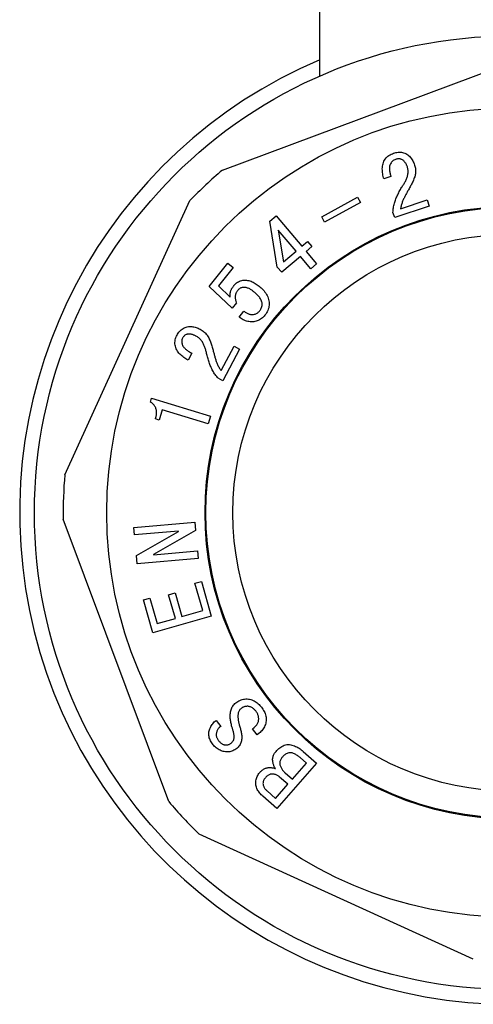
# Model space of a CAD drawing. Header units: millimetres. Extents: x 29 to 3715, y 55 to 392.
# Tile 9 of 17: x 420 to 446, y 179 to 235. Entities that reach past the tile are written whole.
import ezdxf

# ---------------------------------------------------------------- set-up
doc = ezdxf.new("R2010")
doc.units = ezdxf.units.MM
doc.layers.add('DETAIL', color=2, linetype='Continuous')

msp = doc.modelspace()

# ---------------------------------------------------------------- linework, layer by layer
at = {"layer": 'DETAIL'}
for p, q in [((437.147, 232.216), (437.147, 237.827)), ((431.547, 226.806), (447.772, 232.868)), ((441.234, 226.433), (440.828, 226.299)), ((437.253, 224.115), (439.307, 225.263)), ((439.307, 225.263), (439.477, 224.956)), ((422.49, 209.302), (429.676, 225.062)), ((439.477, 224.956), (437.423, 223.809)), ((443.429, 224.735), (441.448, 224.08)), ((441.787, 224.587), (443.312, 225.091)), ((443.312, 225.091), (443.429, 224.735)), ((434.277, 223.873), (434.638, 224.179)), ((434.638, 224.179), (436.114, 222.431)), ((437.423, 223.809), (437.253, 224.115)), ((441.448, 224.08), (441.349, 224.378)), ((434.701, 221.238), (434.277, 223.873)), ((435.78, 222.149), (434.753, 223.363)), ((434.753, 223.363), (435.049, 221.531)), ((436.114, 222.431), (436.444, 222.709)), ((436.695, 222.412), (436.365, 222.134)), ((436.444, 222.709), (436.695, 222.412)), ((436.031, 221.851), (434.953, 220.94)), ((435.049, 221.531), (435.78, 222.149)), ((436.627, 221.144), (436.031, 221.851)), ((436.365, 222.134), (436.962, 221.427)), ((430.783, 220.127), (431.862, 221.465)), ((431.862, 221.465), (432.168, 221.218)), ((434.953, 220.94), (434.701, 221.238)), ((436.962, 221.427), (436.627, 221.144)), ((432.168, 221.218), (431.316, 220.162)), ((432.104, 218.872), (430.783, 220.127)), ((431.316, 220.162), (432, 219.513)), ((432.353, 219.179), (432.104, 218.872)), ((432.508, 218.357), (432.786, 218.7)), ((429.789, 216.291), (429.572, 215.882)), ((431.469, 215.285), (432.215, 216.694)), ((432.533, 216.526), (431.57, 214.708)), ((432.215, 216.694), (432.533, 216.526)), ((431.57, 214.708), (431.305, 214.848)), ((427.406, 213.479), (427.471, 213.694)), ((427.471, 213.694), (430.857, 212.664)), ((428.092, 213.035), (427.913, 212.444)), ((430.727, 212.234), (428.092, 213.035)), ((427.913, 212.444), (427.698, 212.509)), ((430.857, 212.664), (430.727, 212.234)), ((428.462, 190.521), (422.4, 206.746)), ((426.463, 206.274), (429.965, 206.58)), ((429.965, 206.58), (430.007, 206.108)), ((426.5, 205.844), (426.463, 206.274)), ((429.017, 206.064), (426.5, 205.844)), ((426.604, 204.657), (429.019, 206.043)), ((430.007, 206.108), (427.582, 204.722)), ((429.019, 206.043), (429.017, 206.064)), ((427.584, 204.701), (430.11, 204.921)), ((430.11, 204.921), (430.148, 204.491)), ((426.645, 204.185), (426.604, 204.657)), ((430.148, 204.491), (426.645, 204.185)), ((427.582, 204.722), (427.584, 204.701)), ((429.97, 203.069), (430.337, 203.174)), ((430.337, 203.174), (430.908, 201.181)), ((430.421, 201.496), (429.97, 203.069)), ((427.011, 202.108), (427.378, 202.213)), ((427.552, 200.22), (427.011, 202.108)), ((427.378, 202.213), (427.799, 200.745)), ((428.456, 202.408), (428.823, 202.514)), ((428.848, 201.045), (428.456, 202.408)), ((428.823, 202.514), (429.215, 201.151)), ((429.215, 201.151), (430.421, 201.496)), ((430.908, 201.181), (427.552, 200.22)), ((427.799, 200.745), (428.848, 201.045)), ((431.179, 195.183), (431.449, 194.836)), ((433.268, 194.705), (433.367, 194.783)), ((433.538, 194.359), (433.268, 194.705)), ((433.653, 194.449), (433.538, 194.359)), ((436.374, 192.726), (436.007, 193.047)), ((436.189, 193.407), (436.962, 192.73)), ((436.962, 192.73), (434.677, 190.12)), ((435.569, 191.807), (436.374, 192.726)), ((435.312, 191.513), (434.836, 191.93)), ((435.155, 192.169), (435.569, 191.807)), ((434.604, 190.704), (435.312, 191.513)), ((434.677, 190.12), (433.871, 190.826)), ((434.111, 191.135), (434.604, 190.704)), ((445.966, 181.464), (430.206, 188.65))]:
    msp.add_line(p, q, dxfattribs=at)
at = {"layer": 'DETAIL', "flags": 128}
for points in [[(440.828, 226.299), (440.808, 226.37), (440.79, 226.442), (440.774, 226.515), (440.76, 226.588), (440.75, 226.662), (440.742, 226.736), (440.738, 226.81), (440.737, 226.884), (440.74, 226.959), (440.747, 227.033), (440.76, 227.106), (440.777, 227.178), (440.8, 227.249), (440.829, 227.318), (440.863, 227.383), (440.904, 227.446), (440.949, 227.505), (441.001, 227.559), (441.057, 227.607), (441.117, 227.651), (441.18, 227.69), (441.247, 227.724), (441.315, 227.753), (441.385, 227.778)], [(441.385, 227.778), (441.447, 227.797), (441.511, 227.813), (441.575, 227.826), (441.64, 227.834), (441.705, 227.838), (441.77, 227.838), (441.835, 227.832), (441.9, 227.821), (441.963, 227.805), (442.024, 227.783), (442.084, 227.756), (442.141, 227.724), (442.196, 227.688), (442.247, 227.648), (442.295, 227.604), (442.341, 227.557), (442.383, 227.507), (442.421, 227.454), (442.457, 227.399), (442.489, 227.342), (442.519, 227.284), (442.545, 227.225), (442.569, 227.164), (442.591, 227.102)], [(441.495, 227.421), (441.45, 227.404), (441.407, 227.382), (441.367, 227.357), (441.329, 227.327), (441.295, 227.294), (441.263, 227.257), (441.236, 227.218), (441.211, 227.177), (441.19, 227.134), (441.172, 227.09), (441.159, 227.044), (441.15, 226.997), (441.145, 226.949), (441.144, 226.901), (441.145, 226.853), (441.148, 226.805), (441.154, 226.758), (441.162, 226.711), (441.171, 226.664), (441.181, 226.617), (441.193, 226.57), (441.206, 226.524), (441.22, 226.478), (441.234, 226.433)], [(442.175, 226.996), (442.161, 227.031), (442.148, 227.067), (442.133, 227.102), (442.117, 227.136), (442.099, 227.17), (442.079, 227.202), (442.058, 227.234), (442.036, 227.264), (442.011, 227.293), (441.985, 227.321), (441.957, 227.347), (441.928, 227.371), (441.897, 227.393), (441.864, 227.412), (441.829, 227.427), (441.793, 227.44), (441.756, 227.448), (441.719, 227.453), (441.681, 227.454), (441.643, 227.452), (441.605, 227.448), (441.568, 227.441), (441.531, 227.432), (441.495, 227.421)], [(441.878, 225.857), (441.905, 225.9), (441.933, 225.943), (441.96, 225.986), (441.987, 226.029), (442.012, 226.073), (442.037, 226.118), (442.061, 226.163), (442.083, 226.208), (442.106, 226.254), (442.127, 226.301), (442.146, 226.348), (442.163, 226.396), (442.179, 226.444), (442.193, 226.493), (442.204, 226.543), (442.212, 226.593), (442.218, 226.644), (442.22, 226.695), (442.22, 226.746), (442.217, 226.797), (442.211, 226.847), (442.201, 226.897), (442.189, 226.947), (442.175, 226.996)], [(442.591, 227.102), (442.608, 227.041), (442.624, 226.98), (442.637, 226.918), (442.645, 226.855), (442.65, 226.792), (442.651, 226.728), (442.648, 226.665), (442.641, 226.602), (442.63, 226.539), (442.615, 226.478), (442.596, 226.417), (442.575, 226.357), (442.552, 226.298), (442.528, 226.24), (442.503, 226.181), (442.477, 226.124), (442.45, 226.066), (442.422, 226.009), (442.394, 225.952), (442.365, 225.896), (442.335, 225.84), (442.304, 225.785), (442.272, 225.73), (442.241, 225.675)], [(441.349, 224.378), (441.353, 224.444), (441.359, 224.51), (441.365, 224.576), (441.374, 224.642), (441.385, 224.707), (441.398, 224.772), (441.413, 224.836), (441.43, 224.901), (441.448, 224.964), (441.468, 225.027), (441.49, 225.09), (441.514, 225.152), (441.539, 225.213), (441.565, 225.274), (441.593, 225.334), (441.622, 225.393), (441.652, 225.453), (441.682, 225.511), (441.713, 225.57), (441.745, 225.628), (441.777, 225.686), (441.81, 225.743), (441.844, 225.8), (441.878, 225.857)], [(442.241, 225.675), (442.216, 225.632), (442.192, 225.589), (442.168, 225.546), (442.144, 225.502), (442.121, 225.459), (442.097, 225.416), (442.074, 225.372), (442.051, 225.328), (442.029, 225.284), (442.006, 225.24), (441.984, 225.196), (441.963, 225.151), (441.943, 225.106), (441.923, 225.061), (441.904, 225.016), (441.886, 224.969), (441.87, 224.923), (441.855, 224.875), (441.841, 224.828), (441.828, 224.78), (441.816, 224.732), (441.806, 224.684), (441.796, 224.636), (441.787, 224.587)], [(432, 219.513), (431.997, 219.543), (431.995, 219.573), (431.993, 219.603), (431.992, 219.633), (431.993, 219.663), (431.995, 219.693), (431.997, 219.723), (432.001, 219.753), (432.006, 219.783), (432.013, 219.812), (432.02, 219.841), (432.029, 219.87), (432.039, 219.899), (432.051, 219.927), (432.064, 219.954), (432.078, 219.98), (432.092, 220.007), (432.108, 220.033), (432.124, 220.058), (432.141, 220.083), (432.158, 220.108), (432.176, 220.132), (432.195, 220.155), (432.213, 220.179)], [(432.213, 220.179), (432.258, 220.23), (432.305, 220.278), (432.357, 220.322), (432.412, 220.361), (432.471, 220.396), (432.532, 220.425), (432.595, 220.448), (432.661, 220.466), (432.727, 220.477), (432.795, 220.484), (432.863, 220.485), (432.93, 220.482), (432.997, 220.473), (433.064, 220.46), (433.129, 220.441), (433.193, 220.419), (433.256, 220.394), (433.317, 220.366), (433.377, 220.334), (433.436, 220.3), (433.493, 220.263), (433.548, 220.225), (433.603, 220.184), (433.656, 220.143)], [(433.656, 220.143), (433.718, 220.091), (433.778, 220.038), (433.835, 219.982), (433.89, 219.924), (433.943, 219.863), (433.993, 219.8), (434.039, 219.734), (434.081, 219.666), (434.119, 219.595), (434.152, 219.522), (434.18, 219.447), (434.202, 219.369), (434.218, 219.291), (434.229, 219.211), (434.233, 219.131), (434.23, 219.05), (434.221, 218.971), (434.206, 218.892), (434.183, 218.815), (434.154, 218.74), (434.119, 218.667), (434.079, 218.598), (434.034, 218.531), (433.986, 218.467)], [(432.428, 219.898), (432.409, 219.873), (432.39, 219.847), (432.372, 219.82), (432.356, 219.793), (432.341, 219.765), (432.328, 219.736), (432.316, 219.707), (432.306, 219.677), (432.297, 219.646), (432.29, 219.615), (432.286, 219.583), (432.283, 219.552), (432.281, 219.52), (432.282, 219.488), (432.285, 219.457), (432.288, 219.425), (432.293, 219.394), (432.299, 219.362), (432.306, 219.331), (432.314, 219.3), (432.323, 219.27), (432.332, 219.24), (432.342, 219.21), (432.353, 219.179)], [(433.375, 219.801), (433.34, 219.829), (433.305, 219.856), (433.269, 219.882), (433.232, 219.908), (433.194, 219.932), (433.156, 219.955), (433.117, 219.977), (433.077, 219.997), (433.036, 220.016), (432.995, 220.032), (432.952, 220.046), (432.909, 220.057), (432.865, 220.066), (432.821, 220.07), (432.776, 220.071), (432.731, 220.069), (432.687, 220.062), (432.644, 220.051), (432.602, 220.035), (432.562, 220.015), (432.524, 219.991), (432.489, 219.963), (432.457, 219.932), (432.428, 219.898)], [(433.699, 218.737), (433.73, 218.779), (433.759, 218.823), (433.783, 218.869), (433.803, 218.918), (433.817, 218.968), (433.826, 219.02), (433.831, 219.072), (433.83, 219.124), (433.824, 219.177), (433.813, 219.228), (433.798, 219.278), (433.779, 219.327), (433.757, 219.374), (433.731, 219.42), (433.702, 219.464), (433.672, 219.506), (433.639, 219.547), (433.605, 219.587), (433.569, 219.625), (433.532, 219.663), (433.495, 219.699), (433.456, 219.734), (433.416, 219.768), (433.375, 219.801)], [(433.986, 218.467), (433.941, 218.415), (433.893, 218.364), (433.842, 218.318), (433.789, 218.275), (433.732, 218.235), (433.672, 218.2), (433.611, 218.169), (433.546, 218.144), (433.48, 218.123), (433.413, 218.108), (433.345, 218.097), (433.276, 218.091), (433.207, 218.09), (433.138, 218.094), (433.069, 218.103), (433.002, 218.116), (432.935, 218.134), (432.869, 218.156), (432.805, 218.182), (432.743, 218.211), (432.682, 218.243), (432.622, 218.278), (432.565, 218.317), (432.508, 218.357)], [(432.786, 218.7), (432.82, 218.674), (432.855, 218.649), (432.891, 218.625), (432.928, 218.603), (432.966, 218.582), (433.005, 218.564), (433.045, 218.548), (433.086, 218.534), (433.128, 218.523), (433.17, 218.514), (433.213, 218.509), (433.256, 218.507), (433.299, 218.508), (433.342, 218.513), (433.384, 218.521), (433.426, 218.533), (433.466, 218.549), (433.504, 218.568), (433.542, 218.59), (433.577, 218.615), (433.61, 218.643), (433.641, 218.672), (433.671, 218.704), (433.699, 218.737)], [(429.572, 215.882), (429.508, 215.92), (429.445, 215.959), (429.384, 216), (429.323, 216.043), (429.265, 216.089), (429.208, 216.137), (429.154, 216.187), (429.102, 216.24), (429.052, 216.295), (429.006, 216.352), (428.963, 216.413), (428.925, 216.477), (428.892, 216.543), (428.865, 216.612), (428.843, 216.683), (428.828, 216.756), (428.819, 216.829), (428.819, 216.904), (428.825, 216.978), (428.837, 217.051), (428.855, 217.123), (428.879, 217.193), (428.908, 217.261), (428.941, 217.328)], [(428.941, 217.328), (428.973, 217.384), (429.007, 217.44), (429.045, 217.492), (429.086, 217.543), (429.131, 217.591), (429.179, 217.635), (429.23, 217.675), (429.284, 217.711), (429.341, 217.743), (429.401, 217.769), (429.463, 217.789), (429.526, 217.805), (429.59, 217.815), (429.655, 217.821), (429.72, 217.823), (429.785, 217.819), (429.85, 217.811), (429.914, 217.8), (429.977, 217.784), (430.04, 217.765), (430.101, 217.743), (430.161, 217.718), (430.22, 217.691), (430.278, 217.662)], [(430.028, 217.271), (429.995, 217.287), (429.961, 217.303), (429.927, 217.318), (429.893, 217.332), (429.858, 217.344), (429.823, 217.355), (429.787, 217.364), (429.751, 217.372), (429.715, 217.378), (429.678, 217.382), (429.641, 217.384), (429.604, 217.384), (429.567, 217.381), (429.531, 217.376), (429.495, 217.367), (429.46, 217.354), (429.427, 217.338), (429.396, 217.319), (429.366, 217.296), (429.34, 217.271), (429.315, 217.243), (429.293, 217.213), (429.273, 217.183), (429.254, 217.15)], [(430.278, 217.662), (430.334, 217.63), (430.387, 217.597), (430.439, 217.561), (430.489, 217.521), (430.537, 217.479), (430.581, 217.435), (430.623, 217.387), (430.662, 217.337), (430.698, 217.285), (430.73, 217.23), (430.76, 217.174), (430.786, 217.117), (430.812, 217.059), (430.835, 217), (430.858, 216.941), (430.88, 216.881), (430.901, 216.821), (430.921, 216.761), (430.941, 216.701), (430.959, 216.64), (430.976, 216.579), (430.993, 216.518), (431.009, 216.457), (431.024, 216.396)], [(429.254, 217.15), (429.235, 217.108), (429.221, 217.063), (429.212, 217.017), (429.208, 216.97), (429.209, 216.923), (429.216, 216.876), (429.227, 216.83), (429.241, 216.785), (429.259, 216.742), (429.281, 216.7), (429.306, 216.66), (429.335, 216.623), (429.366, 216.588), (429.4, 216.555), (429.435, 216.524), (429.471, 216.493), (429.508, 216.464), (429.546, 216.437), (429.585, 216.41), (429.625, 216.385), (429.665, 216.36), (429.706, 216.337), (429.747, 216.314), (429.789, 216.291)], [(430.638, 216.279), (430.626, 216.328), (430.614, 216.377), (430.602, 216.425), (430.588, 216.474), (430.574, 216.522), (430.559, 216.57), (430.543, 216.617), (430.526, 216.665), (430.507, 216.711), (430.488, 216.758), (430.467, 216.803), (430.444, 216.848), (430.42, 216.892), (430.394, 216.935), (430.366, 216.977), (430.335, 217.017), (430.303, 217.055), (430.269, 217.092), (430.233, 217.127), (430.195, 217.161), (430.156, 217.191), (430.114, 217.22), (430.071, 217.246), (430.028, 217.271)], [(431.305, 214.848), (431.262, 214.898), (431.219, 214.949), (431.178, 215.001), (431.137, 215.054), (431.099, 215.109), (431.062, 215.164), (431.027, 215.221), (430.994, 215.279), (430.962, 215.337), (430.932, 215.396), (430.903, 215.457), (430.877, 215.518), (430.851, 215.579), (430.827, 215.641), (430.804, 215.704), (430.783, 215.767), (430.762, 215.83), (430.742, 215.894), (430.723, 215.957), (430.704, 216.021), (430.687, 216.085), (430.67, 216.15), (430.654, 216.214), (430.638, 216.279)], [(431.024, 216.396), (431.037, 216.347), (431.051, 216.299), (431.064, 216.25), (431.077, 216.202), (431.091, 216.154), (431.104, 216.106), (431.119, 216.057), (431.133, 216.01), (431.148, 215.962), (431.163, 215.914), (431.178, 215.866), (431.195, 215.819), (431.211, 215.771), (431.229, 215.725), (431.248, 215.678), (431.268, 215.632), (431.29, 215.587), (431.312, 215.542), (431.336, 215.498), (431.361, 215.455), (431.387, 215.411), (431.413, 215.369), (431.441, 215.327), (431.469, 215.285)], [(427.698, 212.509), (427.71, 212.554), (427.722, 212.599), (427.733, 212.644), (427.742, 212.689), (427.75, 212.735), (427.755, 212.781), (427.759, 212.827), (427.761, 212.873), (427.761, 212.92), (427.758, 212.966), (427.751, 213.012), (427.742, 213.057), (427.73, 213.102), (427.714, 213.146), (427.695, 213.188), (427.673, 213.229), (427.648, 213.268), (427.62, 213.305), (427.589, 213.339), (427.556, 213.371), (427.521, 213.401), (427.484, 213.43), (427.446, 213.455), (427.406, 213.479)], [(432.314, 196.19), (432.371, 196.232), (432.43, 196.271), (432.491, 196.306), (432.554, 196.338), (432.62, 196.364), (432.687, 196.387), (432.756, 196.403), (432.825, 196.415), (432.896, 196.421), (432.967, 196.42), (433.037, 196.414), (433.107, 196.403), (433.176, 196.387), (433.243, 196.365), (433.309, 196.339), (433.372, 196.308), (433.434, 196.273), (433.492, 196.233), (433.549, 196.191), (433.602, 196.145), (433.654, 196.096), (433.703, 196.045), (433.749, 195.992), (433.794, 195.937)], [(432.094, 194.823), (432.078, 194.882), (432.063, 194.941), (432.049, 195.001), (432.036, 195.061), (432.026, 195.122), (432.016, 195.182), (432.008, 195.243), (432.002, 195.304), (431.998, 195.365), (431.997, 195.427), (431.997, 195.488), (432, 195.549), (432.006, 195.61), (432.014, 195.671), (432.026, 195.731), (432.042, 195.791), (432.062, 195.849), (432.086, 195.905), (432.114, 195.96), (432.146, 196.012), (432.183, 196.061), (432.223, 196.107), (432.267, 196.15), (432.314, 196.19)], [(432.618, 195.87), (432.586, 195.84), (432.555, 195.809), (432.529, 195.774), (432.506, 195.737), (432.488, 195.697), (432.472, 195.656), (432.46, 195.614), (432.451, 195.571), (432.445, 195.528), (432.441, 195.484), (432.439, 195.44), (432.439, 195.397), (432.441, 195.353), (432.444, 195.309), (432.448, 195.266), (432.454, 195.222), (432.46, 195.179), (432.468, 195.136), (432.476, 195.093), (432.486, 195.05), (432.496, 195.008), (432.507, 194.965), (432.518, 194.923), (432.529, 194.881)], [(433.486, 195.697), (433.46, 195.729), (433.433, 195.761), (433.404, 195.791), (433.375, 195.821), (433.344, 195.849), (433.312, 195.876), (433.279, 195.901), (433.244, 195.923), (433.207, 195.944), (433.169, 195.961), (433.13, 195.975), (433.089, 195.985), (433.048, 195.992), (433.007, 195.996), (432.965, 195.997), (432.923, 195.994), (432.882, 195.989), (432.841, 195.98), (432.801, 195.969), (432.762, 195.954), (432.724, 195.937), (432.687, 195.917), (432.652, 195.895), (432.618, 195.87)], [(433.794, 195.937), (433.835, 195.88), (433.875, 195.823), (433.912, 195.763), (433.946, 195.701), (433.976, 195.638), (434.002, 195.573), (434.024, 195.506), (434.041, 195.438), (434.054, 195.369), (434.061, 195.3), (434.062, 195.229), (434.058, 195.159), (434.049, 195.09), (434.035, 195.021), (434.016, 194.953), (433.993, 194.887), (433.965, 194.823), (433.932, 194.761), (433.895, 194.702), (433.853, 194.645), (433.808, 194.592), (433.759, 194.541), (433.708, 194.493), (433.653, 194.449)], [(433.367, 194.783), (433.401, 194.811), (433.433, 194.839), (433.464, 194.87), (433.492, 194.902), (433.519, 194.936), (433.544, 194.971), (433.566, 195.008), (433.586, 195.046), (433.601, 195.087), (433.614, 195.128), (433.623, 195.17), (433.629, 195.213), (433.632, 195.256), (433.632, 195.299), (433.629, 195.342), (433.624, 195.385), (433.616, 195.427), (433.605, 195.469), (433.591, 195.509), (433.575, 195.549), (433.557, 195.588), (433.535, 195.626), (433.511, 195.662), (433.486, 195.697)], [(431.014, 193.787), (430.975, 193.84), (430.937, 193.894), (430.902, 193.95), (430.87, 194.008), (430.841, 194.068), (430.816, 194.129), (430.795, 194.192), (430.779, 194.256), (430.769, 194.322), (430.764, 194.388), (430.766, 194.454), (430.774, 194.52), (430.789, 194.584), (430.808, 194.648), (430.83, 194.71), (430.855, 194.771), (430.884, 194.831), (430.916, 194.888), (430.952, 194.944), (430.992, 194.997), (431.034, 195.048), (431.08, 195.096), (431.128, 195.141), (431.179, 195.183)], [(431.449, 194.836), (431.418, 194.814), (431.387, 194.79), (431.358, 194.765), (431.331, 194.737), (431.306, 194.707), (431.284, 194.675), (431.264, 194.642), (431.246, 194.607), (431.231, 194.572), (431.218, 194.535), (431.207, 194.498), (431.199, 194.46), (431.194, 194.421), (431.191, 194.383), (431.191, 194.344), (431.195, 194.306), (431.203, 194.267), (431.213, 194.23), (431.225, 194.194), (431.241, 194.158), (431.258, 194.123), (431.278, 194.09), (431.3, 194.058), (431.322, 194.027)], [(432.045, 193.878), (432.077, 193.906), (432.108, 193.935), (432.135, 193.968), (432.159, 194.003), (432.18, 194.04), (432.196, 194.079), (432.21, 194.119), (432.219, 194.161), (432.223, 194.203), (432.224, 194.245), (432.221, 194.288), (432.216, 194.33), (432.21, 194.372), (432.203, 194.413), (432.194, 194.455), (432.185, 194.496), (432.175, 194.537), (432.165, 194.579), (432.154, 194.62), (432.143, 194.661), (432.131, 194.701), (432.119, 194.742), (432.107, 194.782), (432.094, 194.823)], [(432.529, 194.881), (432.547, 194.825), (432.564, 194.768), (432.58, 194.712), (432.595, 194.655), (432.608, 194.598), (432.621, 194.541), (432.632, 194.483), (432.642, 194.426), (432.65, 194.367), (432.655, 194.309), (432.659, 194.251), (432.66, 194.192), (432.658, 194.133), (432.653, 194.075), (432.644, 194.017), (432.63, 193.96), (432.613, 193.904), (432.591, 193.849), (432.564, 193.797), (432.534, 193.747), (432.499, 193.7), (432.461, 193.656), (432.419, 193.615), (432.374, 193.577)], [(432.374, 193.577), (432.322, 193.539), (432.269, 193.504), (432.213, 193.473), (432.155, 193.445), (432.095, 193.422), (432.034, 193.403), (431.971, 193.389), (431.908, 193.379), (431.844, 193.375), (431.78, 193.376), (431.716, 193.381), (431.653, 193.391), (431.59, 193.405), (431.529, 193.423), (431.468, 193.444), (431.409, 193.469), (431.352, 193.497), (431.297, 193.529), (431.243, 193.565), (431.192, 193.604), (431.144, 193.646), (431.098, 193.69), (431.055, 193.738), (431.014, 193.787)], [(431.322, 194.027), (431.345, 194), (431.367, 193.974), (431.391, 193.948), (431.415, 193.924), (431.441, 193.901), (431.469, 193.88), (431.497, 193.859), (431.526, 193.841), (431.557, 193.824), (431.588, 193.809), (431.621, 193.797), (431.654, 193.788), (431.688, 193.78), (431.722, 193.776), (431.757, 193.774), (431.792, 193.775), (431.826, 193.779), (431.86, 193.786), (431.894, 193.795), (431.926, 193.807), (431.958, 193.822), (431.988, 193.839), (432.017, 193.858), (432.045, 193.878)], [(434.63, 193.404), (434.68, 193.459), (434.732, 193.513), (434.787, 193.563), (434.845, 193.611), (434.905, 193.655), (434.968, 193.695), (435.034, 193.73), (435.103, 193.759), (435.174, 193.781), (435.248, 193.795), (435.322, 193.8), (435.397, 193.796), (435.471, 193.786), (435.544, 193.77), (435.616, 193.749), (435.686, 193.724), (435.755, 193.695), (435.822, 193.663), (435.888, 193.627), (435.951, 193.588), (436.013, 193.546), (436.074, 193.502), (436.132, 193.456), (436.189, 193.407)], [(434.597, 192.413), (434.573, 192.45), (434.55, 192.489), (434.529, 192.528), (434.51, 192.569), (434.493, 192.61), (434.479, 192.653), (434.466, 192.696), (434.456, 192.739), (434.447, 192.783), (434.44, 192.828), (434.436, 192.872), (434.434, 192.917), (434.434, 192.962), (434.438, 193.007), (434.445, 193.051), (434.455, 193.095), (434.468, 193.137), (434.484, 193.179), (434.503, 193.22), (434.525, 193.259), (434.548, 193.297), (434.573, 193.334), (434.601, 193.37), (434.63, 193.404)], [(434.996, 193.081), (434.968, 193.047), (434.942, 193.013), (434.918, 192.976), (434.897, 192.938), (434.878, 192.898), (434.863, 192.857), (434.852, 192.815), (434.846, 192.772), (434.844, 192.728), (434.847, 192.684), (434.854, 192.641), (434.865, 192.599), (434.88, 192.558), (434.896, 192.517), (434.915, 192.478), (434.935, 192.439), (434.957, 192.401), (434.981, 192.365), (435.006, 192.329), (435.033, 192.295), (435.062, 192.262), (435.092, 192.23), (435.124, 192.2), (435.155, 192.169)], [(436.007, 193.047), (435.97, 193.078), (435.933, 193.109), (435.894, 193.139), (435.854, 193.167), (435.814, 193.194), (435.772, 193.219), (435.729, 193.243), (435.686, 193.264), (435.641, 193.283), (435.595, 193.299), (435.548, 193.313), (435.5, 193.322), (435.452, 193.327), (435.403, 193.326), (435.355, 193.32), (435.307, 193.308), (435.262, 193.291), (435.218, 193.269), (435.177, 193.244), (435.137, 193.216), (435.099, 193.185), (435.063, 193.152), (435.029, 193.117), (434.996, 193.081)], [(433.687, 192.18), (433.716, 192.211), (433.745, 192.241), (433.775, 192.271), (433.806, 192.3), (433.838, 192.327), (433.872, 192.352), (433.906, 192.377), (433.942, 192.399), (433.98, 192.418), (434.018, 192.436), (434.058, 192.45), (434.099, 192.461), (434.141, 192.468), (434.183, 192.472), (434.225, 192.474), (434.267, 192.474), (434.309, 192.473), (434.352, 192.471), (434.394, 192.466), (434.435, 192.46), (434.477, 192.451), (434.518, 192.44), (434.558, 192.427), (434.597, 192.413)], [(433.871, 190.826), (433.824, 190.869), (433.778, 190.914), (433.733, 190.96), (433.691, 191.009), (433.651, 191.059), (433.614, 191.111), (433.58, 191.166), (433.549, 191.222), (433.523, 191.28), (433.501, 191.341), (433.483, 191.402), (433.471, 191.465), (433.465, 191.529), (433.463, 191.593), (433.466, 191.658), (433.472, 191.721), (433.484, 191.785), (433.5, 191.847), (433.52, 191.907), (433.545, 191.966), (433.575, 192.023), (433.609, 192.078), (433.646, 192.13), (433.687, 192.18)], [(434.018, 191.89), (433.995, 191.862), (433.973, 191.834), (433.953, 191.804), (433.935, 191.773), (433.918, 191.741), (433.904, 191.708), (433.893, 191.674), (433.885, 191.639), (433.88, 191.603), (433.879, 191.567), (433.881, 191.531), (433.887, 191.495), (433.895, 191.46), (433.906, 191.426), (433.919, 191.392), (433.934, 191.36), (433.951, 191.328), (433.969, 191.297), (433.989, 191.267), (434.011, 191.239), (434.035, 191.211), (434.06, 191.185), (434.085, 191.16), (434.111, 191.135)], [(434.836, 191.93), (434.806, 191.954), (434.775, 191.978), (434.743, 192), (434.71, 192.02), (434.676, 192.038), (434.64, 192.054), (434.604, 192.068), (434.567, 192.08), (434.53, 192.09), (434.492, 192.097), (434.453, 192.102), (434.414, 192.104), (434.376, 192.103), (434.337, 192.098), (434.3, 192.088), (434.263, 192.076), (434.228, 192.06), (434.193, 192.042), (434.161, 192.021), (434.13, 191.997), (434.1, 191.973), (434.071, 191.946), (434.044, 191.919), (434.018, 191.89)]]:
    msp.add_lwpolyline(points, dxfattribs=at)
at = {"layer": 'DETAIL'}
for radius in [27.4, 23.25, 17.6, 17.55, 16]:
    msp.add_circle((448.147, 207.121), radius, dxfattribs=at)
for radius, start, end in [(28.25, 112.916, 67.084), (25.75, 130.141, 135.8353), (25.75, 175.141, 180.8353), (25.75, 220.141, 225.8353)]:
    msp.add_arc((448.147, 207.121), radius, start, end, dxfattribs=at)

doc.saveas('drawing.dxf')
